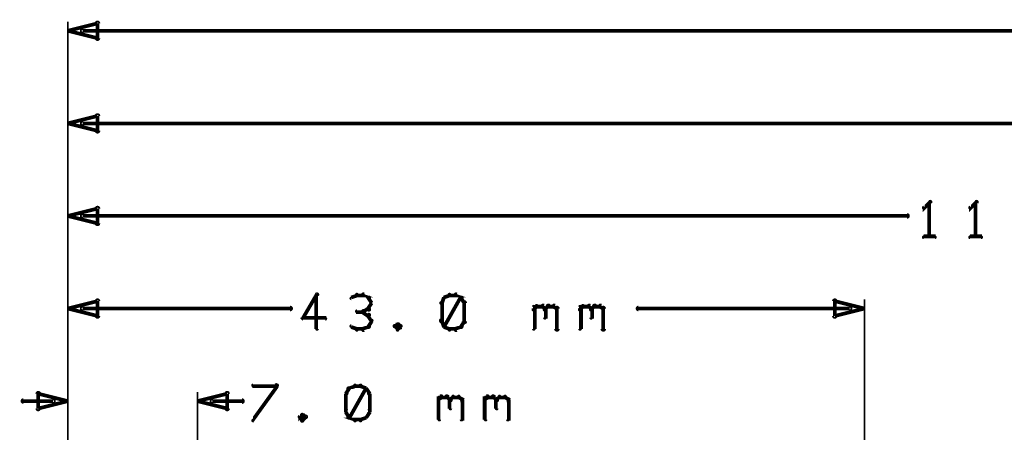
# Model space of a CAD drawing. Extents: x 26 to 524, y 33 to 520.
# Tile 36 of 95: x 73 to 126, y 367 to 389. Entities that reach past the tile are written whole.
import ezdxf

# ---------------------------------------------------------------- set-up
doc = ezdxf.new("R2010")
doc.units = 0
doc.layers.add('DIMENSIONS', color=3, linetype='CONTINUOUS')

msp = doc.modelspace()

# ---------------------------------------------------------------- linework, layer by layer
at = {"layer": 'DIMENSIONS', "color": 94}
for points in [[(75.5, 388.5, 0.1, 0.1, 1), (75.5, 388.5, 0, 0, 0), (75.5, 388.5, 0, 0, 0), (75.5, 388.5, 0.2, 0.2, 0), (77.1, 388.9, 0, 0, 0), (77.1, 388.9, 0.1, 0.1, 0), (77.1, 388.9, 0.1, 0.1, 1), (77.1, 388.9, 0, 0, 0), (77.2, 388.9, 0.1, 0.1, 1), (77, 388.9, 0, 0, 0), (77.1, 388.9, 0, 0, 0), (77.1, 388.9, 0.2, 0.2, 0), (77.1, 388.1, 0, 0, 0), (77.1, 388.1, 0.1, 0.1, 0), (77, 388.1, 0.1, 0.1, 1), (77.2, 388.1, 0, 0, 0), (77.1, 388.1, 0.1, 0.1, 1), (77.1, 388.1, 0, 0, 0), (77.1, 388.1, 0, 0, 0), (77.1, 388.1, 0.2, 0.2, 0), (75.5, 388.5, 0.2, 0.2, 0), (75.5, 388.5, 0, 0, 0), (75.5, 388.5, 0.1, 0.1, 0), (75.5, 388.5, 0.1, 0.1, 1), (75.5, 388.5, 0, 0, 0)], [(75.5, 383.5, 0.1, 0.1, 1), (75.5, 383.5, 0, 0, 0), (75.5, 383.5, 0, 0, 0), (75.5, 383.5, 0.2, 0.2, 0), (77.1, 383.9, 0, 0, 0), (77.1, 383.9, 0.1, 0.1, 0), (77.1, 383.9, 0.1, 0.1, 1), (77.1, 383.9, 0, 0, 0), (77.2, 383.9, 0.1, 0.1, 1), (77, 383.9, 0, 0, 0), (77.1, 383.9, 0, 0, 0), (77.1, 383.9, 0.2, 0.2, 0), (77.1, 383.1, 0, 0, 0), (77.1, 383.1, 0.1, 0.1, 0), (77, 383.1, 0.1, 0.1, 1), (77.2, 383.1, 0, 0, 0), (77.1, 383.1, 0.1, 0.1, 1), (77.1, 383.1, 0, 0, 0), (77.1, 383.1, 0, 0, 0), (77.1, 383.1, 0.2, 0.2, 0), (75.5, 383.5, 0.2, 0.2, 0), (75.5, 383.5, 0, 0, 0), (75.5, 383.5, 0.1, 0.1, 0), (75.5, 383.5, 0.1, 0.1, 1), (75.5, 383.5, 0, 0, 0)], [(75.5, 378.5, 0.1, 0.1, 1), (75.5, 378.5, 0, 0, 0), (75.5, 378.5, 0, 0, 0), (75.5, 378.5, 0.2, 0.2, 0), (77.1, 378.9, 0, 0, 0), (77.1, 378.9, 0.1, 0.1, 0), (77.1, 378.9, 0.1, 0.1, 1), (77.1, 378.9, 0, 0, 0), (77.2, 378.9, 0.1, 0.1, 1), (77, 378.9, 0, 0, 0), (77.1, 378.9, 0, 0, 0), (77.1, 378.9, 0.2, 0.2, 0), (77.1, 378.1, 0, 0, 0), (77.1, 378.1, 0.1, 0.1, 0), (77, 378.1, 0.1, 0.1, 1), (77.2, 378.1, 0, 0, 0), (77.1, 378.1, 0.1, 0.1, 1), (77.1, 378.1, 0, 0, 0), (77.1, 378.1, 0, 0, 0), (77.1, 378.1, 0.2, 0.2, 0), (75.5, 378.5, 0.2, 0.2, 0), (75.5, 378.5, 0, 0, 0), (75.5, 378.5, 0.1, 0.1, 0), (75.5, 378.5, 0.1, 0.1, 1), (75.5, 378.5, 0, 0, 0)], [(75.5, 373.5, 0.1, 0.1, 1), (75.5, 373.5, 0, 0, 0), (75.5, 373.5, 0, 0, 0), (75.5, 373.5, 0.2, 0.2, 0), (77.1, 373.9, 0, 0, 0), (77.1, 373.9, 0.1, 0.1, 0), (77.1, 373.9, 0.1, 0.1, 1), (77.1, 373.9, 0, 0, 0), (77.2, 373.9, 0.1, 0.1, 1), (77, 373.9, 0, 0, 0), (77.1, 373.9, 0, 0, 0), (77.1, 373.9, 0.2, 0.2, 0), (77.1, 373.1, 0, 0, 0), (77.1, 373.1, 0.1, 0.1, 0), (77, 373.1, 0.1, 0.1, 1), (77.2, 373.1, 0, 0, 0), (77.1, 373.1, 0.1, 0.1, 1), (77.1, 373.1, 0, 0, 0), (77.1, 373.1, 0, 0, 0), (77.1, 373.1, 0.2, 0.2, 0), (75.5, 373.5, 0.2, 0.2, 0), (75.5, 373.5, 0, 0, 0), (75.5, 373.5, 0.1, 0.1, 0), (75.5, 373.5, 0.1, 0.1, 1), (75.5, 373.5, 0, 0, 0)], [(118.5, 373.5, 0.1, 0.1, 1), (118.5, 373.5, 0, 0, 0), (118.5, 373.5, 0, 0, 0), (118.5, 373.5, 0.2, 0.2, 0), (116.9, 373.1, 0, 0, 0), (116.9, 373.1, 0.1, 0.1, 0), (116.9, 373.1, 0.1, 0.1, 1), (116.9, 373.1, 0, 0, 0), (116.8, 373.1, 0.1, 0.1, 1), (117, 373.1, 0, 0, 0), (116.9, 373.1, 0, 0, 0), (116.9, 373.1, 0.2, 0.2, 0), (116.9, 373.9, 0, 0, 0), (116.9, 373.9, 0.1, 0.1, 0), (117, 373.9, 0.1, 0.1, 1), (116.8, 373.9, 0, 0, 0), (116.9, 373.9, 0.1, 0.1, 1), (116.9, 373.9, 0, 0, 0), (116.9, 373.9, 0, 0, 0), (116.9, 373.9, 0.2, 0.2, 0), (118.5, 373.5, 0.2, 0.2, 0), (118.5, 373.5, 0, 0, 0), (118.5, 373.5, 0.1, 0.1, 0), (118.5, 373.5, 0.1, 0.1, 1), (118.5, 373.5, 0, 0, 0)], [(75.5, 368.5, 0.1, 0.1, 1), (75.5, 368.5, 0, 0, 0), (75.5, 368.5, 0, 0, 0), (75.5, 368.5, 0.2, 0.2, 0), (73.9, 368.1, 0, 0, 0), (73.9, 368.1, 0.1, 0.1, 0), (73.9, 368.1, 0.1, 0.1, 1), (73.9, 368.1, 0, 0, 0), (73.8, 368.1, 0.1, 0.1, 1), (74, 368.1, 0, 0, 0), (73.9, 368.1, 0, 0, 0), (73.9, 368.1, 0.2, 0.2, 0), (73.9, 368.9, 0, 0, 0), (73.9, 368.9, 0.1, 0.1, 0), (74, 368.9, 0.1, 0.1, 1), (73.8, 368.9, 0, 0, 0), (73.9, 368.9, 0.1, 0.1, 1), (73.9, 368.9, 0, 0, 0), (73.9, 368.9, 0, 0, 0), (73.9, 368.9, 0.2, 0.2, 0), (75.5, 368.5, 0.2, 0.2, 0), (75.5, 368.5, 0, 0, 0), (75.5, 368.5, 0.1, 0.1, 0), (75.5, 368.5, 0.1, 0.1, 1), (75.5, 368.5, 0, 0, 0)], [(82.5, 368.5, 0.1, 0.1, 1), (82.5, 368.5, 0, 0, 0), (82.5, 368.5, 0, 0, 0), (82.5, 368.5, 0.2, 0.2, 0), (84.1, 368.9, 0, 0, 0), (84.1, 368.9, 0.1, 0.1, 0), (84.1, 368.9, 0.1, 0.1, 1), (84.1, 368.9, 0, 0, 0), (84.2, 368.9, 0.1, 0.1, 1), (84, 368.9, 0, 0, 0), (84.1, 368.9, 0, 0, 0), (84.1, 368.9, 0.2, 0.2, 0), (84.1, 368.1, 0, 0, 0), (84.1, 368.1, 0.1, 0.1, 0), (84, 368.1, 0.1, 0.1, 1), (84.2, 368.1, 0, 0, 0), (84.1, 368.1, 0.1, 0.1, 1), (84.1, 368.1, 0, 0, 0), (84.1, 368.1, 0, 0, 0), (84.1, 368.1, 0.2, 0.2, 0), (82.5, 368.5, 0.2, 0.2, 0), (82.5, 368.5, 0, 0, 0), (82.5, 368.5, 0.1, 0.1, 0), (82.5, 368.5, 0.1, 0.1, 1), (82.5, 368.5, 0, 0, 0)]]:
    msp.add_lwpolyline(points, format="xyseb", close=True, dxfattribs=at)
for points in [[(75.5, 362.5, 0.1, 0.1, 1), (75.5, 362.5, 0, 0, 0), (75.5, 362.5, 0, 0, 0), (75.5, 362.5, 0.1, 0.1, 0), (75.5, 389, 0.1, 0.1, 0), (75.5, 389, 0, 0, 0), (75.5, 389, 0.1, 0.1, 0), (75.5, 389, 0.1, 0.1, 1), (75.5, 389, 0, 0, 0)], [(76.3, 388.6, 0.1, 0.1, 1), (76.3, 388.4, 0, 0, 0), (76.3, 388.5, 0, 0, 0), (76.3, 388.5, 0.2, 0.2, 0), (142.3, 388.5, 0.2, 0.2, 0), (142.3, 388.5, 0, 0, 0), (142.3, 388.5, 0.1, 0.1, 0), (142.3, 388.4, 0.1, 0.1, 1), (142.3, 388.6, 0, 0, 0)], [(75.5, 284, 0.1, 0.1, 1), (75.5, 284, 0, 0, 0), (75.5, 284, 0, 0, 0), (75.5, 284, 0.1, 0.1, 0), (75.5, 384, 0.1, 0.1, 0), (75.5, 384, 0, 0, 0), (75.5, 384, 0.1, 0.1, 0), (75.5, 384, 0.1, 0.1, 1), (75.5, 384, 0, 0, 0)], [(76.3, 383.6, 0.1, 0.1, 1), (76.3, 383.4, 0, 0, 0), (76.3, 383.5, 0, 0, 0), (76.3, 383.5, 0.2, 0.2, 0), (138.8, 383.5, 0.2, 0.2, 0), (138.8, 383.5, 0, 0, 0), (138.8, 383.5, 0.1, 0.1, 0), (138.8, 383.4, 0.1, 0.1, 1), (138.8, 383.6, 0, 0, 0)], [(75.5, 284, 0.1, 0.1, 1), (75.5, 284, 0, 0, 0), (75.5, 284, 0, 0, 0), (75.5, 284, 0.1, 0.1, 0), (75.5, 379, 0.1, 0.1, 0), (75.5, 379, 0, 0, 0), (75.5, 379, 0.1, 0.1, 0), (75.5, 379, 0.1, 0.1, 1), (75.5, 379, 0, 0, 0)], [(122.1, 379.2, 0.1, 0.1, 1), (122, 379.3, 0, 0, 0), (122, 379.2, 0, 0, 0), (122, 379.2, 0.2, 0.2, 0), (121.7, 378.9, 0.2, 0.2, 0), (121.7, 378.9, 0, 0, 0), (121.7, 378.9, 0.1, 0.1, 0), (121.7, 379, 0.1, 0.1, 1), (121.7, 378.9, 0, 0, 0)], [(122, 377.4, 0.1, 0.1, 1), (122.1, 377.4, 0, 0, 0), (122, 377.4, 0, 0, 0), (122, 377.4, 0.2, 0.2, 0), (122, 379.2, 0.2, 0.2, 0), (122, 379.2, 0, 0, 0), (122, 379.2, 0.1, 0.1, 0), (122.1, 379.2, 0.1, 0.1, 1), (122, 379.2, 0, 0, 0)], [(124.6, 379.2, 0.1, 0.1, 1), (124.5, 379.3, 0, 0, 0), (124.5, 379.2, 0, 0, 0), (124.5, 379.2, 0.2, 0.2, 0), (124.2, 378.9, 0.2, 0.2, 0), (124.2, 378.9, 0, 0, 0), (124.2, 378.9, 0.1, 0.1, 0), (124.2, 379, 0.1, 0.1, 1), (124.2, 378.9, 0, 0, 0)], [(124.5, 377.4, 0.1, 0.1, 1), (124.6, 377.4, 0, 0, 0), (124.5, 377.4, 0, 0, 0), (124.5, 377.4, 0.2, 0.2, 0), (124.5, 379.2, 0.2, 0.2, 0), (124.5, 379.2, 0, 0, 0), (124.5, 379.2, 0.1, 0.1, 0), (124.6, 379.2, 0.1, 0.1, 1), (124.5, 379.2, 0, 0, 0)], [(76.3, 378.6, 0.1, 0.1, 1), (76.3, 378.4, 0, 0, 0), (76.3, 378.5, 0, 0, 0), (76.3, 378.5, 0.2, 0.2, 0), (120.8, 378.5, 0.2, 0.2, 0), (120.8, 378.5, 0, 0, 0), (120.8, 378.5, 0.1, 0.1, 0), (120.8, 378.4, 0.1, 0.1, 1), (120.8, 378.6, 0, 0, 0)], [(121.7, 377.4, 0.1, 0.1, 1), (121.7, 377.3, 0, 0, 0), (121.7, 377.4, 0, 0, 0), (121.7, 377.4, 0.2, 0.2, 0), (122.3, 377.4, 0.2, 0.2, 0), (122.3, 377.4, 0, 0, 0), (122.3, 377.4, 0.1, 0.1, 0), (122.3, 377.3, 0.1, 0.1, 1), (122.3, 377.4, 0, 0, 0)], [(124.2, 377.4, 0.1, 0.1, 1), (124.2, 377.3, 0, 0, 0), (124.2, 377.4, 0, 0, 0), (124.2, 377.4, 0.2, 0.2, 0), (124.8, 377.4, 0.2, 0.2, 0), (124.8, 377.4, 0, 0, 0), (124.8, 377.4, 0.1, 0.1, 0), (124.8, 377.3, 0.1, 0.1, 1), (124.8, 377.4, 0, 0, 0)], [(89, 374.2, 0.1, 0.1, 1), (88.9, 374.3, 0, 0, 0), (88.9, 374.2, 0, 0, 0), (88.9, 374.2, 0.2, 0.2, 0), (88.2, 373, 0.2, 0.2, 0), (88.2, 373, 0, 0, 0), (88.2, 373, 0.1, 0.1, 0), (88.1, 373, 0.1, 0.1, 1), (88.2, 373, 0, 0, 0)], [(88.9, 372.4, 0.1, 0.1, 1), (89, 372.4, 0, 0, 0), (88.9, 372.4, 0, 0, 0), (88.9, 372.4, 0.2, 0.2, 0), (88.9, 374.2, 0.2, 0.2, 0), (88.9, 374.2, 0, 0, 0), (88.9, 374.2, 0.1, 0.1, 0), (89, 374.2, 0.1, 0.1, 1), (88.9, 374.2, 0, 0, 0)], [(91.1, 374.2, 0.1, 0.1, 1), (91.1, 374.3, 0, 0, 0), (91.1, 374.2, 0, 0, 0), (91.1, 374.2, 0.2, 0.2, 0), (90.8, 374.1, 0.2, 0.2, 0), (90.8, 374.1, 0, 0, 0), (90.8, 374.1, 0.1, 0.1, 0), (90.8, 374.1, 0.1, 0.1, 1), (90.8, 374, 0, 0, 0)], [(91.4, 374.2, 0.1, 0.1, 1), (91.4, 374.3, 0, 0, 0), (91.4, 374.2, 0, 0, 0), (91.4, 374.2, 0.2, 0.2, 0), (91.1, 374.2, 0.2, 0.2, 0), (91.1, 374.2, 0, 0, 0), (91.1, 374.2, 0.1, 0.1, 0), (91.1, 374.3, 0.1, 0.1, 1), (91.1, 374.2, 0, 0, 0)], [(91.7, 374, 0.1, 0.1, 1), (91.8, 374.1, 0, 0, 0), (91.7, 374.1, 0, 0, 0), (91.7, 374.1, 0.2, 0.2, 0), (91.4, 374.2, 0.2, 0.2, 0), (91.4, 374.2, 0, 0, 0), (91.4, 374.2, 0.1, 0.1, 0), (91.5, 374.3, 0.1, 0.1, 1), (91.4, 374.2, 0, 0, 0)], [(91.9, 373.8, 0.1, 0.1, 1), (91.9, 373.8, 0, 0, 0), (91.9, 373.8, 0, 0, 0), (91.9, 373.8, 0.2, 0.2, 0), (91.7, 374.1, 0.2, 0.2, 0), (91.7, 374.1, 0, 0, 0), (91.7, 374.1, 0.1, 0.1, 0), (91.8, 374.1, 0.1, 0.1, 1), (91.7, 374.1, 0, 0, 0)], [(95.9, 374.1, 0.1, 0.1, 1), (95.8, 374.1, 0, 0, 0), (95.8, 374.1, 0, 0, 0), (95.8, 374.1, 0.2, 0.2, 0), (95.7, 373.8, 0.2, 0.2, 0), (95.7, 373.8, 0, 0, 0), (95.7, 373.8, 0.1, 0.1, 0), (95.6, 373.8, 0.1, 0.1, 1), (95.7, 373.8, 0, 0, 0)], [(96.1, 374.2, 0.1, 0.1, 1), (96.1, 374.3, 0, 0, 0), (96.1, 374.2, 0, 0, 0), (96.1, 374.2, 0.2, 0.2, 0), (95.8, 374.1, 0.2, 0.2, 0), (95.8, 374.1, 0, 0, 0), (95.8, 374.1, 0.1, 0.1, 0), (95.8, 374.1, 0.1, 0.1, 1), (95.8, 374, 0, 0, 0)], [(95.8, 372.6, 0.1, 0.1, 1), (95.8, 372.5, 0, 0, 0), (95.8, 372.5, 0, 0, 0), (95.8, 372.5, 0.2, 0.2, 0), (96.7, 374.1, 0.2, 0.2, 0), (96.7, 374.1, 0, 0, 0), (96.7, 374.1, 0.1, 0.1, 0), (96.8, 374.1, 0.1, 0.1, 1), (96.7, 374.1, 0, 0, 0)], [(96.4, 374.2, 0.1, 0.1, 1), (96.4, 374.3, 0, 0, 0), (96.4, 374.2, 0, 0, 0), (96.4, 374.2, 0.2, 0.2, 0), (96.1, 374.2, 0.2, 0.2, 0), (96.1, 374.2, 0, 0, 0), (96.1, 374.2, 0.1, 0.1, 0), (96.1, 374.3, 0.1, 0.1, 1), (96.1, 374.2, 0, 0, 0)], [(96.7, 374, 0.1, 0.1, 1), (96.8, 374.1, 0, 0, 0), (96.7, 374.1, 0, 0, 0), (96.7, 374.1, 0.2, 0.2, 0), (96.4, 374.2, 0.2, 0.2, 0), (96.4, 374.2, 0, 0, 0), (96.4, 374.2, 0.1, 0.1, 0), (96.5, 374.3, 0.1, 0.1, 1), (96.4, 374.2, 0, 0, 0)], [(96.9, 373.8, 0.1, 0.1, 1), (96.9, 373.8, 0, 0, 0), (96.9, 373.8, 0, 0, 0), (96.9, 373.8, 0.2, 0.2, 0), (96.7, 374.1, 0.2, 0.2, 0), (96.7, 374.1, 0, 0, 0), (96.7, 374.1, 0.1, 0.1, 0), (96.8, 374.1, 0.1, 0.1, 1), (96.7, 374.1, 0, 0, 0)], [(75.5, 294, 0.1, 0.1, 1), (75.5, 294, 0, 0, 0), (75.5, 294, 0, 0, 0), (75.5, 294, 0.1, 0.1, 0), (75.5, 374, 0.1, 0.1, 0), (75.5, 374, 0, 0, 0), (75.5, 374, 0.1, 0.1, 0), (75.5, 374, 0.1, 0.1, 1), (75.5, 374, 0, 0, 0)], [(76.3, 373.6, 0.1, 0.1, 1), (76.3, 373.4, 0, 0, 0), (76.3, 373.5, 0, 0, 0), (76.3, 373.5, 0.2, 0.2, 0), (87.5, 373.5, 0.2, 0.2, 0), (87.5, 373.5, 0, 0, 0), (87.5, 373.5, 0.1, 0.1, 0), (87.5, 373.4, 0.1, 0.1, 1), (87.5, 373.6, 0, 0, 0)], [(91.7, 373.5, 0.1, 0.1, 1), (91.8, 373.4, 0, 0, 0), (91.7, 373.5, 0, 0, 0), (91.7, 373.5, 0.2, 0.2, 0), (91.9, 373.8, 0.2, 0.2, 0), (91.9, 373.8, 0, 0, 0), (91.9, 373.8, 0.1, 0.1, 0), (91.9, 373.8, 0.1, 0.1, 1), (91.9, 373.8, 0, 0, 0)], [(95.7, 373.8, 0.1, 0.1, 1), (95.6, 373.8, 0, 0, 0), (95.7, 373.8, 0, 0, 0), (95.7, 373.8, 0.2, 0.2, 0), (95.7, 372.8, 0.2, 0.2, 0), (95.7, 372.8, 0, 0, 0), (95.7, 372.8, 0.1, 0.1, 0), (95.6, 372.8, 0.1, 0.1, 1), (95.7, 372.8, 0, 0, 0)], [(96.8, 372.8, 0.1, 0.1, 1), (97, 372.8, 0, 0, 0), (96.9, 372.8, 0, 0, 0), (96.9, 372.8, 0.2, 0.2, 0), (96.9, 373.8, 0.2, 0.2, 0), (96.9, 373.8, 0, 0, 0), (96.9, 373.8, 0.1, 0.1, 0), (97, 373.8, 0.1, 0.1, 1), (96.8, 373.8, 0, 0, 0)], [(100.6, 373.5, 0.1, 0.1, 1), (100.7, 373.4, 0, 0, 0), (100.7, 373.5, 0, 0, 0), (100.7, 373.5, 0.2, 0.2, 0), (100.8, 373.6, 0.2, 0.2, 0), (100.8, 373.6, 0, 0, 0), (100.8, 373.6, 0.1, 0.1, 0), (100.8, 373.6, 0.1, 0.1, 1), (100.8, 373.7, 0, 0, 0)], [(100.6, 372.4, 0.1, 0.1, 1), (100.7, 372.4, 0, 0, 0), (100.7, 372.4, 0, 0, 0), (100.7, 372.4, 0.2, 0.2, 0), (100.7, 373.6, 0.2, 0.2, 0), (100.7, 373.6, 0, 0, 0), (100.7, 373.6, 0.1, 0.1, 0), (100.7, 373.6, 0.1, 0.1, 1), (100.6, 373.6, 0, 0, 0)], [(100.8, 373.7, 0.1, 0.1, 1), (100.8, 373.6, 0, 0, 0), (100.8, 373.6, 0, 0, 0), (100.8, 373.6, 0.2, 0.2, 0), (101.1, 373.6, 0.2, 0.2, 0), (101.1, 373.6, 0, 0, 0), (101.1, 373.6, 0.1, 0.1, 0), (101.1, 373.6, 0.1, 0.1, 1), (101.1, 373.7, 0, 0, 0)], [(101.2, 373.7, 0.1, 0.1, 1), (101.1, 373.6, 0, 0, 0), (101.1, 373.6, 0, 0, 0), (101.1, 373.6, 0.2, 0.2, 0), (101.3, 373.5, 0.2, 0.2, 0), (101.3, 373.5, 0, 0, 0), (101.3, 373.5, 0.1, 0.1, 0), (101.2, 373.4, 0.1, 0.1, 1), (101.3, 373.5, 0, 0, 0)], [(101.2, 373.5, 0.1, 0.1, 1), (101.3, 373.4, 0, 0, 0), (101.3, 373.5, 0, 0, 0), (101.3, 373.5, 0.2, 0.2, 0), (101.4, 373.6, 0.2, 0.2, 0), (101.4, 373.6, 0, 0, 0), (101.4, 373.6, 0.1, 0.1, 0), (101.5, 373.6, 0.1, 0.1, 1), (101.4, 373.7, 0, 0, 0)], [(101.3, 373.5, 0.1, 0.1, 1), (101.2, 373.5, 0, 0, 0), (101.3, 373.5, 0, 0, 0), (101.3, 373.5, 0.2, 0.2, 0), (101.3, 373, 0.2, 0.2, 0), (101.3, 373, 0, 0, 0), (101.3, 373, 0.1, 0.1, 0), (101.2, 373, 0.1, 0.1, 1), (101.3, 373, 0, 0, 0)], [(101.4, 373.7, 0.1, 0.1, 1), (101.4, 373.6, 0, 0, 0), (101.4, 373.6, 0, 0, 0), (101.4, 373.6, 0.2, 0.2, 0), (101.7, 373.6, 0.2, 0.2, 0), (101.7, 373.6, 0, 0, 0), (101.7, 373.6, 0.1, 0.1, 0), (101.7, 373.6, 0.1, 0.1, 1), (101.7, 373.7, 0, 0, 0)], [(101.8, 373.7, 0.1, 0.1, 1), (101.7, 373.6, 0, 0, 0), (101.7, 373.6, 0, 0, 0), (101.7, 373.6, 0.2, 0.2, 0), (101.9, 373.5, 0.2, 0.2, 0), (101.9, 373.5, 0, 0, 0), (101.9, 373.5, 0.1, 0.1, 0), (101.9, 373.4, 0.1, 0.1, 1), (101.9, 373.5, 0, 0, 0)], [(102, 373.5, 0.1, 0.1, 1), (101.8, 373.5, 0, 0, 0), (101.9, 373.5, 0, 0, 0), (101.9, 373.5, 0.2, 0.2, 0), (101.9, 372.4, 0.2, 0.2, 0), (101.9, 372.4, 0, 0, 0), (101.9, 372.4, 0.1, 0.1, 0), (101.8, 372.4, 0.1, 0.1, 1), (102, 372.4, 0, 0, 0)], [(103.1, 373.5, 0.1, 0.1, 1), (103.2, 373.4, 0, 0, 0), (103.2, 373.5, 0, 0, 0), (103.2, 373.5, 0.2, 0.2, 0), (103.3, 373.6, 0.2, 0.2, 0), (103.3, 373.6, 0, 0, 0), (103.3, 373.6, 0.1, 0.1, 0), (103.3, 373.6, 0.1, 0.1, 1), (103.3, 373.7, 0, 0, 0)], [(103.1, 372.4, 0.1, 0.1, 1), (103.2, 372.4, 0, 0, 0), (103.2, 372.4, 0, 0, 0), (103.2, 372.4, 0.2, 0.2, 0), (103.2, 373.6, 0.2, 0.2, 0), (103.2, 373.6, 0, 0, 0), (103.2, 373.6, 0.1, 0.1, 0), (103.2, 373.6, 0.1, 0.1, 1), (103.1, 373.6, 0, 0, 0)], [(103.3, 373.7, 0.1, 0.1, 1), (103.3, 373.6, 0, 0, 0), (103.3, 373.6, 0, 0, 0), (103.3, 373.6, 0.2, 0.2, 0), (103.6, 373.6, 0.2, 0.2, 0), (103.6, 373.6, 0, 0, 0), (103.6, 373.6, 0.1, 0.1, 0), (103.6, 373.6, 0.1, 0.1, 1), (103.6, 373.7, 0, 0, 0)], [(103.7, 373.7, 0.1, 0.1, 1), (103.6, 373.6, 0, 0, 0), (103.6, 373.6, 0, 0, 0), (103.6, 373.6, 0.2, 0.2, 0), (103.8, 373.5, 0.2, 0.2, 0), (103.8, 373.5, 0, 0, 0), (103.8, 373.5, 0.1, 0.1, 0), (103.7, 373.4, 0.1, 0.1, 1), (103.8, 373.5, 0, 0, 0)], [(103.7, 373.5, 0.1, 0.1, 1), (103.8, 373.4, 0, 0, 0), (103.8, 373.5, 0, 0, 0), (103.8, 373.5, 0.2, 0.2, 0), (103.9, 373.6, 0.2, 0.2, 0), (103.9, 373.6, 0, 0, 0), (103.9, 373.6, 0.1, 0.1, 0), (104, 373.6, 0.1, 0.1, 1), (103.9, 373.7, 0, 0, 0)], [(103.8, 373.5, 0.1, 0.1, 1), (103.7, 373.5, 0, 0, 0), (103.8, 373.5, 0, 0, 0), (103.8, 373.5, 0.2, 0.2, 0), (103.8, 373, 0.2, 0.2, 0), (103.8, 373, 0, 0, 0), (103.8, 373, 0.1, 0.1, 0), (103.7, 373, 0.1, 0.1, 1), (103.8, 373, 0, 0, 0)], [(103.9, 373.7, 0.1, 0.1, 1), (103.9, 373.6, 0, 0, 0), (103.9, 373.6, 0, 0, 0), (103.9, 373.6, 0.2, 0.2, 0), (104.2, 373.6, 0.2, 0.2, 0), (104.2, 373.6, 0, 0, 0), (104.2, 373.6, 0.1, 0.1, 0), (104.2, 373.6, 0.1, 0.1, 1), (104.2, 373.7, 0, 0, 0)], [(104.3, 373.7, 0.1, 0.1, 1), (104.2, 373.6, 0, 0, 0), (104.2, 373.6, 0, 0, 0), (104.2, 373.6, 0.2, 0.2, 0), (104.4, 373.5, 0.2, 0.2, 0), (104.4, 373.5, 0, 0, 0), (104.4, 373.5, 0.1, 0.1, 0), (104.4, 373.4, 0.1, 0.1, 1), (104.4, 373.5, 0, 0, 0)], [(104.5, 373.5, 0.1, 0.1, 1), (104.3, 373.5, 0, 0, 0), (104.4, 373.5, 0, 0, 0), (104.4, 373.5, 0.2, 0.2, 0), (104.4, 372.4, 0.2, 0.2, 0), (104.4, 372.4, 0, 0, 0), (104.4, 372.4, 0.1, 0.1, 0), (104.3, 372.4, 0.1, 0.1, 1), (104.5, 372.4, 0, 0, 0)], [(117.7, 373.4, 0.1, 0.1, 1), (117.7, 373.6, 0, 0, 0), (117.7, 373.5, 0, 0, 0), (117.7, 373.5, 0.2, 0.2, 0), (106.3, 373.5, 0.2, 0.2, 0), (106.3, 373.5, 0, 0, 0), (106.3, 373.5, 0.1, 0.1, 0), (106.3, 373.6, 0.1, 0.1, 1), (106.3, 373.4, 0, 0, 0)], [(118.5, 294, 0.1, 0.1, 1), (118.5, 294, 0, 0, 0), (118.5, 294, 0, 0, 0), (118.5, 294, 0.1, 0.1, 0), (118.5, 374, 0.1, 0.1, 0), (118.5, 374, 0, 0, 0), (118.5, 374, 0.1, 0.1, 0), (118.5, 374, 0.1, 0.1, 1), (118.5, 374, 0, 0, 0)], [(91.4, 373.3, 0.1, 0.1, 1), (91.4, 373.4, 0, 0, 0), (91.4, 373.3, 0, 0, 0), (91.4, 373.3, 0.2, 0.2, 0), (91.1, 373.3, 0.2, 0.2, 0), (91.1, 373.3, 0, 0, 0), (91.1, 373.3, 0.1, 0.1, 0), (91.1, 373.4, 0.1, 0.1, 1), (91.1, 373.3, 0, 0, 0)], [(91.4, 373.4, 0.1, 0.1, 1), (91.5, 373.3, 0, 0, 0), (91.4, 373.3, 0, 0, 0), (91.4, 373.3, 0.2, 0.2, 0), (91.7, 373.5, 0.2, 0.2, 0), (91.7, 373.5, 0, 0, 0), (91.7, 373.5, 0.1, 0.1, 0), (91.8, 373.4, 0.1, 0.1, 1), (91.7, 373.5, 0, 0, 0)], [(91.7, 373.1, 0.1, 0.1, 1), (91.8, 373.2, 0, 0, 0), (91.7, 373.1, 0, 0, 0), (91.7, 373.1, 0.2, 0.2, 0), (91.4, 373.3, 0.2, 0.2, 0), (91.4, 373.3, 0, 0, 0), (91.4, 373.3, 0.1, 0.1, 0), (91.5, 373.4, 0.1, 0.1, 1), (91.4, 373.3, 0, 0, 0)], [(91.9, 372.8, 0.1, 0.1, 1), (91.9, 372.9, 0, 0, 0), (91.9, 372.8, 0, 0, 0), (91.9, 372.8, 0.2, 0.2, 0), (91.7, 373.1, 0.2, 0.2, 0), (91.7, 373.1, 0, 0, 0), (91.7, 373.1, 0.1, 0.1, 0), (91.8, 373.2, 0.1, 0.1, 1), (91.7, 373.1, 0, 0, 0)], [(88.2, 373, 0.1, 0.1, 1), (88.2, 372.9, 0, 0, 0), (88.2, 373, 0, 0, 0), (88.2, 373, 0.2, 0.2, 0), (89.4, 373, 0.2, 0.2, 0), (89.4, 373, 0, 0, 0), (89.4, 373, 0.1, 0.1, 0), (89.4, 372.9, 0.1, 0.1, 1), (89.4, 373, 0, 0, 0)], [(90.8, 372.6, 0.1, 0.1, 1), (90.8, 372.5, 0, 0, 0), (90.8, 372.5, 0, 0, 0), (90.8, 372.5, 0.2, 0.2, 0), (91.1, 372.4, 0.2, 0.2, 0), (91.1, 372.4, 0, 0, 0), (91.1, 372.4, 0.1, 0.1, 0), (91.1, 372.3, 0.1, 0.1, 1), (91.1, 372.4, 0, 0, 0)], [(91.4, 372.4, 0.1, 0.1, 1), (91.5, 372.3, 0, 0, 0), (91.4, 372.4, 0, 0, 0), (91.4, 372.4, 0.2, 0.2, 0), (91.7, 372.5, 0.2, 0.2, 0), (91.7, 372.5, 0, 0, 0), (91.7, 372.5, 0.1, 0.1, 0), (91.8, 372.5, 0.1, 0.1, 1), (91.7, 372.6, 0, 0, 0)], [(91.7, 372.5, 0.1, 0.1, 1), (91.8, 372.5, 0, 0, 0), (91.7, 372.5, 0, 0, 0), (91.7, 372.5, 0.2, 0.2, 0), (91.9, 372.8, 0.2, 0.2, 0), (91.9, 372.8, 0, 0, 0), (91.9, 372.8, 0.1, 0.1, 0), (91.9, 372.8, 0.1, 0.1, 1), (91.9, 372.9, 0, 0, 0)], [(93.3, 372.6, 0.1, 0.1, 1), (93.3, 372.7, 0, 0, 0), (93.3, 372.7, 0, 0, 0), (93.3, 372.7, 0.2, 0.2, 0), (93.2, 372.5, 0.2, 0.2, 0), (93.2, 372.5, 0, 0, 0), (93.2, 372.5, 0.1, 0.1, 0), (93.1, 372.6, 0.1, 0.1, 1), (93.2, 372.5, 0, 0, 0)], [(93.2, 372.6, 0.1, 0.1, 1), (93.1, 372.5, 0, 0, 0), (93.2, 372.5, 0, 0, 0), (93.2, 372.5, 0.2, 0.2, 0), (93.3, 372.4, 0.2, 0.2, 0), (93.3, 372.4, 0, 0, 0), (93.3, 372.4, 0.1, 0.1, 0), (93.3, 372.3, 0.1, 0.1, 1), (93.3, 372.4, 0, 0, 0)], [(93.4, 372.5, 0.1, 0.1, 1), (93.5, 372.6, 0, 0, 0), (93.5, 372.5, 0, 0, 0), (93.5, 372.5, 0.2, 0.2, 0), (93.3, 372.7, 0.2, 0.2, 0), (93.3, 372.7, 0, 0, 0), (93.3, 372.7, 0.1, 0.1, 0), (93.3, 372.7, 0.1, 0.1, 1), (93.3, 372.6, 0, 0, 0)], [(93.3, 372.4, 0.1, 0.1, 1), (93.3, 372.3, 0, 0, 0), (93.3, 372.4, 0, 0, 0), (93.3, 372.4, 0.2, 0.2, 0), (93.5, 372.5, 0.2, 0.2, 0), (93.5, 372.5, 0, 0, 0), (93.5, 372.5, 0.1, 0.1, 0), (93.5, 372.5, 0.1, 0.1, 1), (93.4, 372.6, 0, 0, 0)], [(95.7, 372.9, 0.1, 0.1, 1), (95.6, 372.8, 0, 0, 0), (95.7, 372.8, 0, 0, 0), (95.7, 372.8, 0.2, 0.2, 0), (95.8, 372.5, 0.2, 0.2, 0), (95.8, 372.5, 0, 0, 0), (95.8, 372.5, 0.1, 0.1, 0), (95.8, 372.5, 0.1, 0.1, 1), (95.9, 372.5, 0, 0, 0)], [(95.8, 372.6, 0.1, 0.1, 1), (95.8, 372.5, 0, 0, 0), (95.8, 372.5, 0, 0, 0), (95.8, 372.5, 0.2, 0.2, 0), (96.1, 372.4, 0.2, 0.2, 0), (96.1, 372.4, 0, 0, 0), (96.1, 372.4, 0.1, 0.1, 0), (96.1, 372.3, 0.1, 0.1, 1), (96.1, 372.4, 0, 0, 0)], [(96.4, 372.4, 0.1, 0.1, 1), (96.5, 372.3, 0, 0, 0), (96.4, 372.4, 0, 0, 0), (96.4, 372.4, 0.2, 0.2, 0), (96.7, 372.5, 0.2, 0.2, 0), (96.7, 372.5, 0, 0, 0), (96.7, 372.5, 0.1, 0.1, 0), (96.8, 372.5, 0.1, 0.1, 1), (96.7, 372.6, 0, 0, 0)], [(96.7, 372.5, 0.1, 0.1, 1), (96.8, 372.5, 0, 0, 0), (96.7, 372.5, 0, 0, 0), (96.7, 372.5, 0.2, 0.2, 0), (96.9, 372.8, 0.2, 0.2, 0), (96.9, 372.8, 0, 0, 0), (96.9, 372.8, 0.1, 0.1, 0), (96.9, 372.8, 0.1, 0.1, 1), (96.9, 372.9, 0, 0, 0)], [(91.1, 372.4, 0.1, 0.1, 1), (91.1, 372.3, 0, 0, 0), (91.1, 372.4, 0, 0, 0), (91.1, 372.4, 0.2, 0.2, 0), (91.4, 372.4, 0.2, 0.2, 0), (91.4, 372.4, 0, 0, 0), (91.4, 372.4, 0.1, 0.1, 0), (91.4, 372.3, 0.1, 0.1, 1), (91.4, 372.4, 0, 0, 0)], [(96.1, 372.4, 0.1, 0.1, 1), (96.1, 372.3, 0, 0, 0), (96.1, 372.4, 0, 0, 0), (96.1, 372.4, 0.2, 0.2, 0), (96.4, 372.4, 0.2, 0.2, 0), (96.4, 372.4, 0, 0, 0), (96.4, 372.4, 0.1, 0.1, 0), (96.4, 372.3, 0.1, 0.1, 1), (96.4, 372.4, 0, 0, 0)], [(85.5, 367.5, 0.1, 0.1, 1), (85.5, 367.4, 0, 0, 0), (85.5, 367.5, 0, 0, 0), (85.5, 367.5, 0.2, 0.2, 0), (86.8, 369.3, 0.2, 0.2, 0), (86.8, 369.3, 0, 0, 0), (86.8, 369.3, 0.1, 0.1, 0), (86.8, 369.3, 0.1, 0.1, 1), (86.7, 369.4, 0, 0, 0)], [(86.8, 369.3, 0.1, 0.1, 1), (86.8, 369.4, 0, 0, 0), (86.8, 369.3, 0, 0, 0), (86.8, 369.3, 0.2, 0.2, 0), (85.5, 369.3, 0.2, 0.2, 0), (85.5, 369.3, 0, 0, 0), (85.5, 369.3, 0.1, 0.1, 0), (85.5, 369.4, 0.1, 0.1, 1), (85.5, 369.3, 0, 0, 0)], [(91, 369.3, 0.1, 0.1, 1), (91, 369.4, 0, 0, 0), (91, 369.3, 0, 0, 0), (91, 369.3, 0.2, 0.2, 0), (90.7, 369.2, 0.2, 0.2, 0), (90.7, 369.2, 0, 0, 0), (90.7, 369.2, 0.1, 0.1, 0), (90.6, 369.2, 0.1, 0.1, 1), (90.7, 369.1, 0, 0, 0)], [(91.3, 369.3, 0.1, 0.1, 1), (91.3, 369.4, 0, 0, 0), (91.3, 369.3, 0, 0, 0), (91.3, 369.3, 0.2, 0.2, 0), (91, 369.3, 0.2, 0.2, 0), (91, 369.3, 0, 0, 0), (91, 369.3, 0.1, 0.1, 0), (91, 369.4, 0.1, 0.1, 1), (91, 369.3, 0, 0, 0)], [(91.6, 369.1, 0.1, 0.1, 1), (91.6, 369.2, 0, 0, 0), (91.6, 369.2, 0, 0, 0), (91.6, 369.2, 0.2, 0.2, 0), (91.3, 369.3, 0.2, 0.2, 0), (91.3, 369.3, 0, 0, 0), (91.3, 369.3, 0.1, 0.1, 0), (91.3, 369.4, 0.1, 0.1, 1), (91.3, 369.3, 0, 0, 0)], [(75.5, 284, 0.1, 0.1, 1), (75.5, 284, 0, 0, 0), (75.5, 284, 0, 0, 0), (75.5, 284, 0.1, 0.1, 0), (75.5, 369, 0.1, 0.1, 0), (75.5, 369, 0, 0, 0), (75.5, 369, 0.1, 0.1, 0), (75.5, 369, 0.1, 0.1, 1), (75.5, 369, 0, 0, 0)], [(82.5, 284, 0.1, 0.1, 1), (82.5, 284, 0, 0, 0), (82.5, 284, 0, 0, 0), (82.5, 284, 0.1, 0.1, 0), (82.5, 369, 0.1, 0.1, 0), (82.5, 369, 0, 0, 0), (82.5, 369, 0.1, 0.1, 0), (82.5, 369, 0.1, 0.1, 1), (82.5, 369, 0, 0, 0)], [(90.7, 369.2, 0.1, 0.1, 1), (90.6, 369.2, 0, 0, 0), (90.7, 369.2, 0, 0, 0), (90.7, 369.2, 0.2, 0.2, 0), (90.5, 368.9, 0.2, 0.2, 0), (90.5, 368.9, 0, 0, 0), (90.5, 368.9, 0.1, 0.1, 0), (90.5, 368.9, 0.1, 0.1, 1), (90.6, 368.9, 0, 0, 0)], [(90.6, 368.9, 0.1, 0.1, 1), (90.5, 368.9, 0, 0, 0), (90.5, 368.9, 0, 0, 0), (90.5, 368.9, 0.2, 0.2, 0), (90.5, 367.9, 0.2, 0.2, 0), (90.5, 367.9, 0, 0, 0), (90.5, 367.9, 0.1, 0.1, 0), (90.5, 367.9, 0.1, 0.1, 1), (90.6, 367.9, 0, 0, 0)], [(90.6, 367.7, 0.1, 0.1, 1), (90.7, 367.6, 0, 0, 0), (90.7, 367.6, 0, 0, 0), (90.7, 367.6, 0.2, 0.2, 0), (91.6, 369.2, 0.2, 0.2, 0), (91.6, 369.2, 0, 0, 0), (91.6, 369.2, 0.1, 0.1, 0), (91.6, 369.2, 0.1, 0.1, 1), (91.6, 369.2, 0, 0, 0)], [(91.7, 368.9, 0.1, 0.1, 1), (91.8, 368.9, 0, 0, 0), (91.8, 368.9, 0, 0, 0), (91.8, 368.9, 0.2, 0.2, 0), (91.6, 369.2, 0.2, 0.2, 0), (91.6, 369.2, 0, 0, 0), (91.6, 369.2, 0.1, 0.1, 0), (91.6, 369.2, 0.1, 0.1, 1), (91.6, 369.2, 0, 0, 0)], [(91.7, 367.9, 0.1, 0.1, 1), (91.8, 367.9, 0, 0, 0), (91.8, 367.9, 0, 0, 0), (91.8, 367.9, 0.2, 0.2, 0), (91.8, 368.9, 0.2, 0.2, 0), (91.8, 368.9, 0, 0, 0), (91.8, 368.9, 0.1, 0.1, 0), (91.8, 368.9, 0.1, 0.1, 1), (91.7, 368.9, 0, 0, 0)], [(95.5, 368.6, 0.1, 0.1, 1), (95.5, 368.5, 0, 0, 0), (95.5, 368.6, 0, 0, 0), (95.5, 368.6, 0.2, 0.2, 0), (95.7, 368.7, 0.2, 0.2, 0), (95.7, 368.7, 0, 0, 0), (95.7, 368.7, 0.1, 0.1, 0), (95.7, 368.7, 0.1, 0.1, 1), (95.6, 368.8, 0, 0, 0)], [(95.7, 368.8, 0.1, 0.1, 1), (95.7, 368.7, 0, 0, 0), (95.7, 368.7, 0, 0, 0), (95.7, 368.7, 0.2, 0.2, 0), (96, 368.7, 0.2, 0.2, 0), (96, 368.7, 0, 0, 0), (96, 368.7, 0.1, 0.1, 0), (96, 368.7, 0.1, 0.1, 1), (96, 368.8, 0, 0, 0)], [(96, 368.8, 0.1, 0.1, 1), (95.9, 368.7, 0, 0, 0), (96, 368.7, 0, 0, 0), (96, 368.7, 0.2, 0.2, 0), (96.1, 368.6, 0.2, 0.2, 0), (96.1, 368.6, 0, 0, 0), (96.1, 368.6, 0.1, 0.1, 0), (96.1, 368.5, 0.1, 0.1, 1), (96.2, 368.6, 0, 0, 0)], [(96.1, 368.6, 0.1, 0.1, 1), (96.2, 368.5, 0, 0, 0), (96.1, 368.6, 0, 0, 0), (96.1, 368.6, 0.2, 0.2, 0), (96.3, 368.7, 0.2, 0.2, 0), (96.3, 368.7, 0, 0, 0), (96.3, 368.7, 0.1, 0.1, 0), (96.3, 368.7, 0.1, 0.1, 1), (96.3, 368.8, 0, 0, 0)], [(96.3, 368.8, 0.1, 0.1, 1), (96.3, 368.7, 0, 0, 0), (96.3, 368.7, 0, 0, 0), (96.3, 368.7, 0.2, 0.2, 0), (96.6, 368.7, 0.2, 0.2, 0), (96.6, 368.7, 0, 0, 0), (96.6, 368.7, 0.1, 0.1, 0), (96.6, 368.7, 0.1, 0.1, 1), (96.6, 368.8, 0, 0, 0)], [(96.6, 368.8, 0.1, 0.1, 1), (96.6, 368.7, 0, 0, 0), (96.6, 368.7, 0, 0, 0), (96.6, 368.7, 0.2, 0.2, 0), (96.8, 368.6, 0.2, 0.2, 0), (96.8, 368.6, 0, 0, 0), (96.8, 368.6, 0.1, 0.1, 0), (96.7, 368.5, 0.1, 0.1, 1), (96.8, 368.6, 0, 0, 0)], [(98, 368.6, 0.1, 0.1, 1), (98, 368.5, 0, 0, 0), (98, 368.6, 0, 0, 0), (98, 368.6, 0.2, 0.2, 0), (98.2, 368.7, 0.2, 0.2, 0), (98.2, 368.7, 0, 0, 0), (98.2, 368.7, 0.1, 0.1, 0), (98.2, 368.7, 0.1, 0.1, 1), (98.1, 368.8, 0, 0, 0)], [(98.2, 368.8, 0.1, 0.1, 1), (98.2, 368.7, 0, 0, 0), (98.2, 368.7, 0, 0, 0), (98.2, 368.7, 0.2, 0.2, 0), (98.5, 368.7, 0.2, 0.2, 0), (98.5, 368.7, 0, 0, 0), (98.5, 368.7, 0.1, 0.1, 0), (98.5, 368.7, 0.1, 0.1, 1), (98.5, 368.8, 0, 0, 0)], [(98.5, 368.8, 0.1, 0.1, 1), (98.4, 368.7, 0, 0, 0), (98.5, 368.7, 0, 0, 0), (98.5, 368.7, 0.2, 0.2, 0), (98.6, 368.6, 0.2, 0.2, 0), (98.6, 368.6, 0, 0, 0), (98.6, 368.6, 0.1, 0.1, 0), (98.6, 368.5, 0.1, 0.1, 1), (98.7, 368.6, 0, 0, 0)], [(98.6, 368.6, 0.1, 0.1, 1), (98.7, 368.5, 0, 0, 0), (98.6, 368.6, 0, 0, 0), (98.6, 368.6, 0.2, 0.2, 0), (98.8, 368.7, 0.2, 0.2, 0), (98.8, 368.7, 0, 0, 0), (98.8, 368.7, 0.1, 0.1, 0), (98.8, 368.7, 0.1, 0.1, 1), (98.8, 368.8, 0, 0, 0)], [(98.8, 368.8, 0.1, 0.1, 1), (98.8, 368.7, 0, 0, 0), (98.8, 368.7, 0, 0, 0), (98.8, 368.7, 0.2, 0.2, 0), (99.1, 368.7, 0.2, 0.2, 0), (99.1, 368.7, 0, 0, 0), (99.1, 368.7, 0.1, 0.1, 0), (99.1, 368.7, 0.1, 0.1, 1), (99.1, 368.8, 0, 0, 0)], [(99.1, 368.8, 0.1, 0.1, 1), (99.1, 368.7, 0, 0, 0), (99.1, 368.7, 0, 0, 0), (99.1, 368.7, 0.2, 0.2, 0), (99.3, 368.6, 0.2, 0.2, 0), (99.3, 368.6, 0, 0, 0), (99.3, 368.6, 0.1, 0.1, 0), (99.2, 368.5, 0.1, 0.1, 1), (99.3, 368.6, 0, 0, 0)], [(74.7, 368.4, 0.1, 0.1, 1), (74.7, 368.6, 0, 0, 0), (74.7, 368.5, 0, 0, 0), (74.7, 368.5, 0.2, 0.2, 0), (73.1, 368.5, 0.2, 0.2, 0), (73.1, 368.5, 0, 0, 0), (73.1, 368.5, 0.1, 0.1, 0), (73.1, 368.6, 0.1, 0.1, 1), (73.1, 368.4, 0, 0, 0)], [(83.3, 368.6, 0.1, 0.1, 1), (83.3, 368.4, 0, 0, 0), (83.3, 368.5, 0, 0, 0), (83.3, 368.5, 0.2, 0.2, 0), (84.9, 368.5, 0.2, 0.2, 0), (84.9, 368.5, 0, 0, 0), (84.9, 368.5, 0.1, 0.1, 0), (84.9, 368.4, 0.1, 0.1, 1), (84.9, 368.6, 0, 0, 0)], [(95.5, 367.5, 0.1, 0.1, 1), (95.6, 367.5, 0, 0, 0), (95.5, 367.5, 0, 0, 0), (95.5, 367.5, 0.2, 0.2, 0), (95.5, 368.7, 0.2, 0.2, 0), (95.5, 368.7, 0, 0, 0), (95.5, 368.7, 0.1, 0.1, 0), (95.6, 368.7, 0.1, 0.1, 1), (95.5, 368.7, 0, 0, 0)], [(96.2, 368.6, 0.1, 0.1, 1), (96.1, 368.6, 0, 0, 0), (96.1, 368.6, 0, 0, 0), (96.1, 368.6, 0.2, 0.2, 0), (96.1, 368.1, 0.2, 0.2, 0), (96.1, 368.1, 0, 0, 0), (96.1, 368.1, 0.1, 0.1, 0), (96.1, 368.1, 0.1, 0.1, 1), (96.2, 368.1, 0, 0, 0)], [(96.8, 368.6, 0.1, 0.1, 1), (96.7, 368.6, 0, 0, 0), (96.8, 368.6, 0, 0, 0), (96.8, 368.6, 0.2, 0.2, 0), (96.8, 367.5, 0.2, 0.2, 0), (96.8, 367.5, 0, 0, 0), (96.8, 367.5, 0.1, 0.1, 0), (96.7, 367.5, 0.1, 0.1, 1), (96.8, 367.5, 0, 0, 0)], [(98, 367.5, 0.1, 0.1, 1), (98.1, 367.5, 0, 0, 0), (98, 367.5, 0, 0, 0), (98, 367.5, 0.2, 0.2, 0), (98, 368.7, 0.2, 0.2, 0), (98, 368.7, 0, 0, 0), (98, 368.7, 0.1, 0.1, 0), (98.1, 368.7, 0.1, 0.1, 1), (98, 368.7, 0, 0, 0)], [(98.7, 368.6, 0.1, 0.1, 1), (98.6, 368.6, 0, 0, 0), (98.6, 368.6, 0, 0, 0), (98.6, 368.6, 0.2, 0.2, 0), (98.6, 368.1, 0.2, 0.2, 0), (98.6, 368.1, 0, 0, 0), (98.6, 368.1, 0.1, 0.1, 0), (98.6, 368.1, 0.1, 0.1, 1), (98.7, 368.1, 0, 0, 0)], [(99.3, 368.6, 0.1, 0.1, 1), (99.2, 368.6, 0, 0, 0), (99.3, 368.6, 0, 0, 0), (99.3, 368.6, 0.2, 0.2, 0), (99.3, 367.5, 0.2, 0.2, 0), (99.3, 367.5, 0, 0, 0), (99.3, 367.5, 0.1, 0.1, 0), (99.2, 367.5, 0.1, 0.1, 1), (99.3, 367.5, 0, 0, 0)], [(88.2, 367.7, 0.1, 0.1, 1), (88.1, 367.8, 0, 0, 0), (88.2, 367.8, 0, 0, 0), (88.2, 367.8, 0.2, 0.2, 0), (88, 367.6, 0.2, 0.2, 0), (88, 367.6, 0, 0, 0), (88, 367.6, 0.1, 0.1, 0), (88, 367.7, 0.1, 0.1, 1), (88, 367.6, 0, 0, 0)], [(88, 367.7, 0.1, 0.1, 1), (88, 367.6, 0, 0, 0), (88, 367.6, 0, 0, 0), (88, 367.6, 0.2, 0.2, 0), (88.2, 367.5, 0.2, 0.2, 0), (88.2, 367.5, 0, 0, 0), (88.2, 367.5, 0.1, 0.1, 0), (88.1, 367.4, 0.1, 0.1, 1), (88.2, 367.5, 0, 0, 0)], [(88.3, 367.6, 0.1, 0.1, 1), (88.4, 367.7, 0, 0, 0), (88.3, 367.6, 0, 0, 0), (88.3, 367.6, 0.2, 0.2, 0), (88.2, 367.8, 0.2, 0.2, 0), (88.2, 367.8, 0, 0, 0), (88.2, 367.8, 0.1, 0.1, 0), (88.2, 367.8, 0.1, 0.1, 1), (88.1, 367.7, 0, 0, 0)], [(88.1, 367.5, 0.1, 0.1, 1), (88.2, 367.4, 0, 0, 0), (88.2, 367.5, 0, 0, 0), (88.2, 367.5, 0.2, 0.2, 0), (88.3, 367.6, 0.2, 0.2, 0), (88.3, 367.6, 0, 0, 0), (88.3, 367.6, 0.1, 0.1, 0), (88.4, 367.6, 0.1, 0.1, 1), (88.3, 367.7, 0, 0, 0)], [(90.6, 368, 0.1, 0.1, 1), (90.5, 367.9, 0, 0, 0), (90.5, 367.9, 0, 0, 0), (90.5, 367.9, 0.2, 0.2, 0), (90.7, 367.6, 0.2, 0.2, 0), (90.7, 367.6, 0, 0, 0), (90.7, 367.6, 0.1, 0.1, 0), (90.6, 367.6, 0.1, 0.1, 1), (90.7, 367.6, 0, 0, 0)], [(90.7, 367.7, 0.1, 0.1, 1), (90.6, 367.6, 0, 0, 0), (90.7, 367.6, 0, 0, 0), (90.7, 367.6, 0.2, 0.2, 0), (91, 367.5, 0.2, 0.2, 0), (91, 367.5, 0, 0, 0), (91, 367.5, 0.1, 0.1, 0), (91, 367.4, 0.1, 0.1, 1), (91, 367.5, 0, 0, 0)], [(91.3, 367.5, 0.1, 0.1, 1), (91.3, 367.4, 0, 0, 0), (91.3, 367.5, 0, 0, 0), (91.3, 367.5, 0.2, 0.2, 0), (91.6, 367.6, 0.2, 0.2, 0), (91.6, 367.6, 0, 0, 0), (91.6, 367.6, 0.1, 0.1, 0), (91.6, 367.6, 0.1, 0.1, 1), (91.6, 367.7, 0, 0, 0)], [(91.6, 367.6, 0.1, 0.1, 1), (91.6, 367.6, 0, 0, 0), (91.6, 367.6, 0, 0, 0), (91.6, 367.6, 0.2, 0.2, 0), (91.8, 367.9, 0.2, 0.2, 0), (91.8, 367.9, 0, 0, 0), (91.8, 367.9, 0.1, 0.1, 0), (91.8, 367.9, 0.1, 0.1, 1), (91.7, 368, 0, 0, 0)], [(91, 367.5, 0.1, 0.1, 1), (91, 367.4, 0, 0, 0), (91, 367.5, 0, 0, 0), (91, 367.5, 0.2, 0.2, 0), (91.3, 367.5, 0.2, 0.2, 0), (91.3, 367.5, 0, 0, 0), (91.3, 367.5, 0.1, 0.1, 0), (91.3, 367.4, 0.1, 0.1, 1), (91.3, 367.5, 0, 0, 0)]]:
    msp.add_lwpolyline(points, format="xyseb", dxfattribs=at)

doc.saveas('drawing.dxf')
